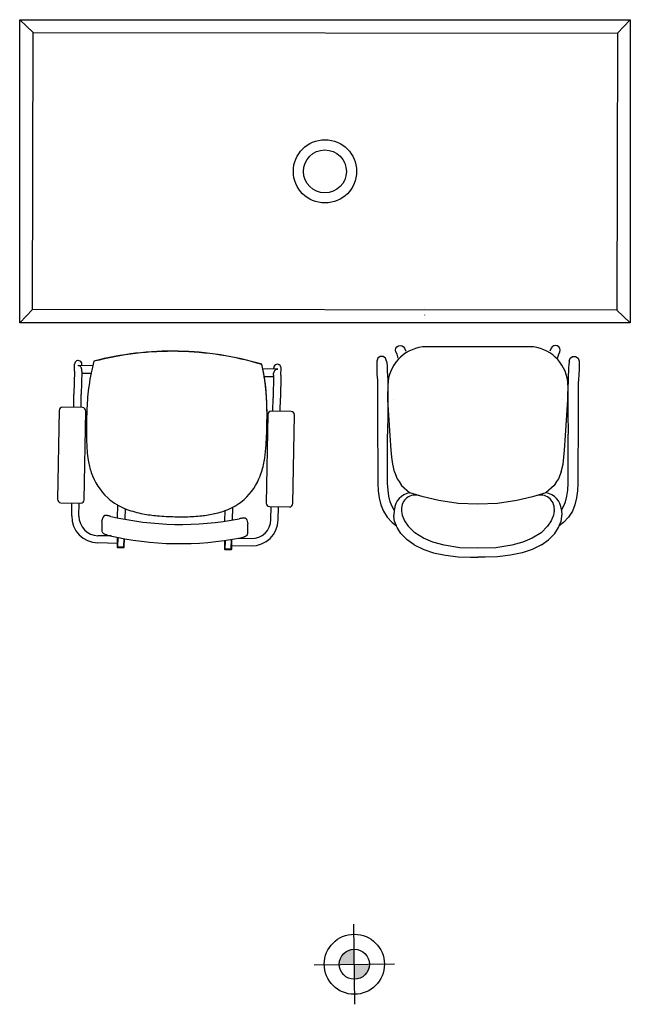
# Model space of a CAD drawing. Header units: millimetres. Extents: x -11575 to 52845, y -36266 to 23021.
# Tile 121 of 184: x 35880 to 37403, y 12993 to 15450. Entities that reach past the tile are written whole.
import ezdxf

# ---------------------------------------------------------------- set-up
doc = ezdxf.new("R2010")
doc.units = ezdxf.units.MM
doc.header["$MEASUREMENT"] = 0
doc.layers.add('GREY SCALE', color=9, linetype='Continuous', true_color=0x808080)
doc.layers.add('GREYSCALE', color=9, linetype='Continuous', lineweight=0, true_color=0x808080)

# ---------------------------------------------------------------- blocks, each defined once
blk = doc.blocks.new('FLOOR PLAN')
at = {"layer": 'GREYSCALE', "lineweight": -2}
h = blk.add_hatch(color=0, dxfattribs=at)
h.dxf.hatch_style = 1
h.paths.add_polyline_path([(6714.9, 13092.5), (6714.5, 13130, 0.414214), (6677.4, 13092)])
h.paths.add_polyline_path([(6714.9, 13092.5), (6715.4, 13055, 0.414214), (6752.4, 13093)])
at = {"layer": 'GREYSCALE', "color": 0, "lineweight": -2}
for p, q in [((5880.4, 15449.9), (5913.9, 15417.8)), ((7403.1, 15449.9), (7371, 15416.5)), ((5880.4, 14693), (5912.5, 14726.4)), ((6889.6, 14730.9), (6889.6, 14730.6)), ((7403.1, 14693), (7369.6, 14725.1)), ((6889.9, 14713.1), (6889.9, 14712.8)), ((6275.3, 14622.1), (6275.3, 14622.6)), ((6275.3, 14622.6), (6275.3, 14622.6)), ((6275.3, 14622.1), (6275.3, 14622.6)), ((6275.3, 14622.1), (6275.3, 14622.1)), ((6275.3, 14622.1), (6275.3, 14622.1)), ((6275.3, 14622.1), (6275.3, 14622.1)), ((6275.3, 14622.1), (6275.3, 14622.1)), ((6817.8, 14625.5), (6818.7, 14629.9)), ((6818.7, 14621.1), (6817.8, 14625.5)), ((6818.7, 14629.9), (6821.2, 14633.7)), ((6821.2, 14633.7), (6825, 14636.2)), ((6825, 14636.2), (6829.4, 14637.1)), ((6829.4, 14637.1), (6833.8, 14636.2)), ((6833.8, 14636.2), (6837.6, 14633.7)), ((6837.6, 14633.7), (6840.1, 14629.9)), ((6840.1, 14629.9), (6840.2, 14629.8)), ((6840.2, 14629.8), (6843.6, 14622.8)), ((7161.4, 14633.2), (6884.6, 14633.2)), ((7205.7, 14629.8), (7202.3, 14622.8)), ((7205.8, 14629.9), (7205.7, 14629.8)), ((7208.3, 14633.7), (7205.8, 14629.9)), ((7212.1, 14636.2), (7208.3, 14633.7)), ((7216.5, 14637.1), (7212.1, 14636.2)), ((7220.9, 14636.2), (7216.5, 14637.1)), ((7224.7, 14633.7), (7220.9, 14636.2)), ((7227.2, 14629.9), (7224.7, 14633.7)), ((7228.1, 14625.5), (7227.2, 14629.9)), ((7227.2, 14621.1), (7228.1, 14625.5)), ((6065.4, 14597.7), (6065.4, 14597.7)), ((6065.4, 14597.3), (6065.4, 14597.3)), ((6773.1, 14605.1), (6770.7, 14598)), ((6770.7, 14598), (6770.7, 14597.8)), ((6770.7, 14597.8), (6770.7, 14597.6)), ((6770.7, 14597.6), (6770.7, 14577.9)), ((6779.1, 14609.6), (6773.1, 14605.1)), ((6786.7, 14609.6), (6779.1, 14609.6)), ((6792.8, 14605.1), (6786.7, 14609.6)), ((6795.1, 14598), (6792.8, 14605.1)), ((6795.1, 14598), (6796.5, 14586.9)), ((6818.8, 14621), (6818.7, 14621.1)), ((6821.4, 14615.3), (6818.8, 14621)), ((6824.6, 14605.2), (6821.4, 14615.3)), ((7221.3, 14605.2), (7224.5, 14615.3)), ((7224.5, 14615.3), (7227.1, 14621)), ((7227.1, 14621), (7227.2, 14621.1)), ((7250.8, 14598), (7249.5, 14586.9)), ((7250.8, 14598), (7253.2, 14605.1)), ((7253.2, 14605.1), (7259.3, 14609.6)), ((7259.3, 14609.6), (7266.8, 14609.6)), ((7266.8, 14609.6), (7272.9, 14605.1)), ((7272.9, 14605.1), (7275.2, 14598)), ((7275.2, 14598), (7275.2, 14597.8)), ((7275.2, 14597.8), (7275.2, 14597.6)), ((7275.2, 14597.6), (7275.2, 14577.9)), ((6016.8, 14572.4), (6015.8, 14515.3)), ((6016.8, 14572.4), (6017.2, 14590.4)), ((6026.2, 14587.7), (6026.2, 14586.3)), ((6026.2, 14586.3), (6026.2, 14586.3)), ((6026.3, 14587.7), (6062.6, 14587)), ((6026.3, 14587.7), (6026.3, 14587.7)), ((6035, 14572.1), (6035.1, 14577)), ((6035.3, 14587.5), (6035.3, 14590)), ((6486.6, 14579.1), (6522.8, 14578.4)), ((6513.9, 14578.6), (6513.9, 14581.1)), ((6517.4, 14575.1), (6517.4, 14575.1)), ((6522.9, 14577), (6523, 14578.4)), ((6523, 14578.4), (6523, 14578.4)), ((6531.8, 14562.8), (6532.1, 14580.7)), ((6770.7, 14577.9), (6771, 14565.4)), ((6796.5, 14586.9), (6796.5, 14583.9)), ((6796.5, 14583.9), (6796.7, 14571.7)), ((7249.4, 14583.9), (7249.2, 14571.7)), ((7249.5, 14586.9), (7249.4, 14583.9)), ((7275.2, 14577.9), (7274.9, 14565.4)), ((6035, 14572.1), (6033.9, 14514.9)), ((6034.9, 14568), (6058.2, 14567.6)), ((6490.3, 14559.5), (6513.5, 14559)), ((6513.6, 14563.1), (6512.5, 14506)), ((6513.6, 14563.1), (6513.7, 14568)), ((6531.8, 14562.8), (6530.7, 14505.6)), ((6771, 14565.4), (6772.3, 14550)), ((6772.3, 14550), (6772.7, 14544.8)), ((6796.7, 14571.7), (6797.4, 14563)), ((6797.4, 14563), (6798.1, 14549.6)), ((6798.1, 14549.6), (6798.2, 14544.8)), ((7248.5, 14563), (7247.8, 14549.6)), ((7247.8, 14549.6), (7247.8, 14544.8)), ((7249.2, 14571.7), (7248.5, 14563)), ((7273.6, 14550), (7273.3, 14544.8)), ((7274.9, 14565.4), (7273.6, 14550)), ((6772.7, 14544.8), (6772.7, 14534.2)), ((6772.7, 14534.2), (6772.8, 14515.8)), ((6798.2, 14544.8), (6798.2, 14534.3)), ((6798.2, 14534.3), (6798.3, 14515.9)), ((7247.7, 14534.3), (7247.6, 14515.9)), ((7247.8, 14544.8), (7247.7, 14534.3)), ((7273.2, 14534.2), (7273.1, 14515.8)), ((7273.3, 14544.8), (7273.2, 14534.2)), ((6015.2, 14482.2), (6015.8, 14515.3)), ((6033.3, 14481.8), (6033.9, 14514.9)), ((6511.9, 14472.8), (6512.5, 14506)), ((6530.1, 14472.5), (6530.7, 14505.6)), ((6772.8, 14515.8), (6772.9, 14470.3)), ((6798.3, 14519.1), (6798.4, 14522)), ((6798.3, 14518.7), (6798.3, 14519.1)), ((6798.8, 14500.8), (6798.3, 14518.7)), ((6798.3, 14515.9), (6798.4, 14470.4)), ((6804.5, 14411.8), (6798.8, 14500.8)), ((6812.9, 14501.4), (6812.9, 14501.4)), ((7233, 14501.4), (7233, 14501.4)), ((7241.4, 14411.8), (7247.2, 14500.8)), ((7247.2, 14500.8), (7247.7, 14518.7)), ((7247.7, 14519.1), (7247.5, 14522)), ((7247.6, 14515.9), (7247.5, 14470.4)), ((7247.7, 14518.7), (7247.7, 14519.1)), ((7273.1, 14515.8), (7273, 14470.3)), ((5978.8, 14474.3), (5974.7, 14253.2)), ((6037.1, 14481.7), (5987.5, 14482.7)), ((6041.4, 14252), (6045.5, 14473)), ((6499.1, 14464.5), (6495, 14243.5)), ((6557.4, 14472), (6507.8, 14472.9)), ((6561.6, 14242.2), (6565.8, 14463.3)), ((6772.9, 14470.3), (6773.7, 14292.6)), ((6798.4, 14470.4), (6797.5, 14415.5)), ((7247.5, 14470.4), (7248.4, 14415.5)), ((7273, 14470.3), (7272.2, 14292.6)), ((6798, 14293.4), (6797.5, 14415.5)), ((6806.8, 14375.6), (6804.5, 14411.8)), ((7239.1, 14375.6), (7241.4, 14411.8)), ((7247.9, 14293.4), (7248.4, 14415.5)), ((6808.2, 14358.3), (6806.8, 14375.6)), ((6810.6, 14341), (6808.2, 14358.3)), ((7235.3, 14341), (7237.7, 14358.3)), ((7237.7, 14358.3), (7239.1, 14375.6)), ((6815.3, 14321.1), (6810.6, 14341)), ((7230.6, 14321.1), (7235.3, 14341)), ((6815.3, 14321.1), (6822.1, 14303.8)), ((6822.1, 14303.8), (6826.5, 14297)), ((7223.8, 14303.8), (7219.4, 14297)), ((7230.6, 14321.1), (7223.8, 14303.8)), ((6773.7, 14292.6), (6774.7, 14273.9)), ((6798.9, 14276.1), (6798, 14293.4)), ((6826.5, 14297), (6832.5, 14287.6)), ((6832.5, 14287.6), (6853.1, 14269.2)), ((7213.4, 14287.6), (7192.8, 14269.2)), ((7219.4, 14297), (7213.4, 14287.6)), ((7247, 14276.1), (7247.9, 14293.4)), ((7272.2, 14292.6), (7271.3, 14273.9)), ((6774.7, 14273.9), (6776.9, 14256.3)), ((6776.9, 14256.3), (6781, 14239.5)), ((6800.9, 14260.6), (6798.9, 14276.1)), ((6804.2, 14246.9), (6800.9, 14260.6)), ((6886.7, 14258.8), (6853.1, 14269.2)), ((6925.7, 14249.8), (6886.7, 14258.8)), ((7159.2, 14258.8), (7120.2, 14249.8)), ((7192.8, 14269.2), (7159.2, 14258.8)), ((7241.8, 14246.9), (7245.1, 14260.6)), ((7245.1, 14260.6), (7247, 14276.1)), ((7269, 14256.3), (7265, 14239.5)), ((7271.3, 14273.9), (7269, 14256.3)), ((5983.1, 14244.5), (6032.7, 14243.6)), ((6010.1, 14211.4), (6010.7, 14244)), ((6028.2, 14211.1), (6028.8, 14243.7)), ((6124.5, 14206.6), (6125.1, 14238.3)), ((6143.1, 14229.6), (6142.6, 14203)), ((6411.1, 14232.9), (6410.5, 14201.1)), ((6503.3, 14234.8), (6552.9, 14233.9)), ((6506.8, 14202.1), (6507.5, 14234.7)), ((6525, 14201.8), (6525.6, 14234.4)), ((6781, 14239.5), (6787.4, 14223.6)), ((6809.1, 14234.6), (6804.2, 14246.9)), ((6814.5, 14225.9), (6809.1, 14234.6)), ((6813.1, 14236.1), (6813.1, 14236.1)), ((6974.2, 14242.8), (6925.7, 14249.8)), ((7022.9, 14240.4), (6974.2, 14242.8)), ((7023, 14240.4), (7022.9, 14240.4)), ((7071.7, 14242.8), (7023, 14240.4)), ((7023, 14240.4), (7023, 14240.4)), ((7120.2, 14249.8), (7071.7, 14242.8)), ((7231.4, 14225.9), (7236.8, 14234.6)), ((7232.8, 14236.1), (7232.8, 14236.1)), ((7236.8, 14234.6), (7241.8, 14246.9)), ((7265, 14239.5), (7258.6, 14223.6)), ((6085.6, 14198.5), (6088.3, 14208.1)), ((6107.7, 14210.3), (6107.7, 14210.3)), ((6392.3, 14198.3), (6392.8, 14224.9)), ((6787.4, 14223.6), (6796.6, 14208.7)), ((6796.6, 14208.7), (6809.1, 14195.1)), ((6814.5, 14225.9), (6813.5, 14213.5)), ((6814.6, 14202.4), (6813.5, 14213.5)), ((6814.7, 14227.4), (6814.5, 14225.9)), ((6832.6, 14224.2), (6832.7, 14223.4)), ((6832.7, 14223.4), (6834, 14213.7)), ((6834, 14213.7), (6840.1, 14198.9)), ((7211.9, 14213.7), (7205.8, 14198.9)), ((7213.2, 14223.4), (7211.9, 14213.7)), ((7213.3, 14224.2), (7213.2, 14223.4)), ((7231.3, 14227.4), (7231.4, 14225.9)), ((7231.3, 14202.4), (7232.4, 14213.5)), ((7231.4, 14225.9), (7232.4, 14213.5)), ((7249.3, 14208.7), (7236.9, 14195.1)), ((7258.6, 14223.6), (7249.3, 14208.7)), ((6085.4, 14196.8), (6085, 14174.8)), ((6085.4, 14196.8), (6085.4, 14196.8)), ((6447.1, 14201.4), (6449.4, 14191.6)), ((6449.2, 14168), (6449.6, 14190)), ((6449.4, 14191.6), (6449.4, 14191.6)), ((6809.1, 14195.1), (6819.8, 14186.6)), ((6815.2, 14198), (6814.6, 14202.4)), ((6819.8, 14186.6), (6815.2, 14198)), ((6820.2, 14185.7), (6819.8, 14186.6)), ((6822, 14182.6), (6820.2, 14185.7)), ((6830.6, 14167.7), (6822, 14182.6)), ((6840.1, 14198.9), (6848.9, 14185.6)), ((6848.9, 14185.6), (6865.4, 14169.5)), ((7197, 14185.6), (7180.5, 14169.5)), ((7205.8, 14198.9), (7197, 14185.6)), ((7215.3, 14167.7), (7223.9, 14182.6)), ((7223.9, 14182.6), (7225.7, 14185.7)), ((7225.7, 14185.7), (7226.1, 14186.6)), ((7226.1, 14186.6), (7230.7, 14198)), ((7236.9, 14195.1), (7226.1, 14186.6)), ((7230.7, 14198), (7231.3, 14202.4)), ((6108.5, 14161.5), (6075.4, 14162.1)), ((6123.6, 14158.2), (6123.1, 14133.9)), ((6124.3, 14134.2), (6124.8, 14158)), ((6124.8, 14158), (6124.3, 14133.9)), ((6140.1, 14133.9), (6140.5, 14154.9)), ((6141.3, 14133.6), (6141.7, 14154.7)), ((6425.2, 14155.5), (6457.9, 14154.9)), ((6431.6, 14156.8), (6431.6, 14156.8)), ((6845.1, 14153.1), (6830.6, 14167.7)), ((6887.5, 14155.6), (6865.4, 14169.5)), ((6910.9, 14145.7), (6887.5, 14155.6)), ((7158.4, 14155.6), (7135.1, 14145.7)), ((7180.5, 14169.5), (7158.4, 14155.6)), ((7200.8, 14153.1), (7215.3, 14167.7)), ((6123.3, 14143), (6075.1, 14143.9)), ((6124.3, 14134.2), (6140.1, 14133.9)), ((6124.3, 14133.9), (6140.1, 14133.6)), ((6124.3, 14132.7), (6140.1, 14132.4)), ((6140.1, 14133.6), (6140.1, 14133.9)), ((6391.4, 14150), (6391, 14128.9)), ((6392.5, 14150.2), (6392.1, 14128.9)), ((6392.2, 14129.2), (6392.5, 14150.2)), ((6407.9, 14128.9), (6408.4, 14152.6)), ((6409.1, 14128.6), (6409.6, 14152.8)), ((6409.3, 14137.7), (6457.5, 14136.8)), ((6846.5, 14151.5), (6845.1, 14153.1)), ((6864.2, 14138.9), (6846.5, 14151.5)), ((6864.2, 14138.9), (6887.9, 14127.6)), ((6938.6, 14138.4), (6910.9, 14145.7)), ((6978.3, 14132.1), (6938.6, 14138.4)), ((7023, 14130.9), (6978.3, 14132.1)), ((7067.6, 14132.1), (7023, 14130.9)), ((7107.3, 14138.4), (7067.6, 14132.1)), ((7135.1, 14145.7), (7107.3, 14138.4)), ((7181.7, 14138.9), (7158, 14127.6)), ((7181.7, 14138.9), (7199.4, 14151.5)), ((7199.4, 14151.5), (7200.8, 14153.1)), ((6392.1, 14127.7), (6407.9, 14127.4)), ((6392.2, 14129.2), (6407.9, 14128.9)), ((6392.2, 14128.9), (6407.9, 14128.6)), ((6407.9, 14128.6), (6407.9, 14128.9)), ((6887.9, 14127.6), (6912.4, 14119.6)), ((6912.4, 14119.6), (6941.9, 14113.2)), ((6941.9, 14113.2), (6974.1, 14109.3)), ((6974.1, 14109.3), (7005, 14108.1)), ((7005, 14108.1), (7022.9, 14108.3)), ((7040.9, 14108.1), (7023, 14108.3)), ((7071.8, 14109.3), (7040.9, 14108.1)), ((7104, 14113.2), (7071.8, 14109.3)), ((7133.5, 14119.6), (7104, 14113.2)), ((7158, 14127.6), (7133.5, 14119.6)), ((6716.2, 12992.5), (6713.7, 13192.5)), ((6615, 13091.2), (6814.9, 13093.8))]:
    blk.add_line(p, q, dxfattribs=at)
at = {"layer": 'GREYSCALE', "color": 0, "lineweight": -2, "ltscale": 3}
for p, q in [((5880.4, 14693), (5880.4, 15449.9)), ((5880.4, 15449.9), (7403.1, 15449.9)), ((7403.1, 15449.9), (7403.1, 14693)), ((5912.5, 14726.4), (5913.9, 15417.8)), ((5913.9, 15417.8), (7371, 15416.5)), ((7371, 15416.5), (7369.6, 14725.1)), ((7369.6, 14725.1), (5912.5, 14726.4)), ((7403.1, 14693), (5880.4, 14693))]:
    blk.add_line(p, q, dxfattribs=at)
at = {"layer": 'GREYSCALE', "color": 0, "lineweight": -2}
for centre, radius in [((6641.7, 15071.4), 78.9), ((6641.7, 15071.4), 53.5), ((6714.9, 13092.5), 75), ((6714.9, 13092.5), 37.5)]:
    blk.add_circle(centre, radius, dxfattribs=at)
for centre, radius, start, end in [((6260.8, 13847.8), 774.9, 88.9265, 104.6045), ((6260.8, 13846.9), 775.4, 88.9261, 104.5947), ((6260.8, 13847.8), 774.9, 73.2485, 88.9266), ((6260.8, 13846.9), 775.4, 73.2584, 88.9268), ((6260.8, 13846.8), 775.4, 73.2584, 88.9268), ((6897.1, 14535.1), 98.9, 97.2909, 178.3551), ((7148.8, 14535.1), 98.9, 1.6449, 82.7091), ((6478.6, 14481.8), 429, 164.3859, 168.3839), ((6026.2, 14578.1), 9.56, 88.9475, 89.7303), ((6025.9, 14577), 9.3, 50.9874, 87.9711), ((6046.3, 14485.7), 450.1, 4.8032, 13.3746), ((6051.7, 14486.4), 444.6, 5.3588, 13.4013), ((6051.1, 14486.2), 445.2, 5.4343, 13.3944), ((6522.9, 14567.7), 9.32, 89.9132, 126.8343), ((6522.7, 14569.3), 9.08, 88.1019, 88.9263), ((6571.3, 14464.9), 523.2, 168.6185, 175.3302), ((5879.5, 14469.1), 617.6, 1.0297, 5.508), ((5910.8, 14471.5), 586.2, 2.2489, 5.5185), ((5907.4, 14472), 589.7, 2.5018, 5.0017), ((6887.3, 14438.7), 840.3, 175.3044, 179.1073), ((5732.5, 14464.2), 764.7, 0.1211, 2.516), ((5658.9, 14462), 838.3, 358.8013, 2.2228), ((5603.2, 14461.9), 894, 358.8101, 1.1738), ((7676.9, 14426), 1630, 179.0925, 180.2359), ((5481.4, 14463.1), 1015.8, 358.2255, 0.1482), ((5074.3, 14472), 1423, 357.534, 358.8437), ((5078.2, 14472.6), 1419.1, 357.8615, 358.3462), ((6884.8, 14421.5), 837.9, 180.1534, 181.7475), ((5730.6, 14440.9), 765.9, 355.4613, 357.7503), ((6484.5, 14408.7), 437.4, 181.6736, 184.4417), ((6154.6, 14406.8), 340.6, 350.0021, 355.5244), ((6327.8, 14396), 280.2, 184.3147, 189.3977), ((6244.5, 14381.7), 195.7, 189.2671, 198.338), ((6289.1, 14383.1), 204, 339.666, 350.0159), ((6202.4, 14367.3), 151.1, 198.1843, 227.222), ((6337.5, 14365.4), 152.6, 312.2672, 339.5736), ((6200.2, 14370.5), 152, 228.6539, 249.8734), ((6860.2, 14224.1), 45.6, 98.8864, 175.879), ((6866.8, 14229), 34.5, 78.2401, 189.3448), ((7179.2, 14229), 34.5, 350.6552, 101.7599), ((7185.7, 14224.1), 45.6, 4.121, 81.1136), ((6323.8, 14410.8), 198.3, 282.4771, 293.1261), ((6346.6, 14359), 141.7, 292.8722, 311.2734), ((6076.3, 14210.2), 66.2, 178.9265, 268.9265), ((6076.3, 14210.2), 48.1, 178.9265, 268.9265), ((6094.3, 14206.4), 6.23, 106.0111, 164.3109), ((6094.7, 14205.2), 7.53, 89.9191, 106.0863), ((6094.7, 14200.4), 12.2, 84.8025, 90.4001), ((6093.6, 14187.3), 25.5, 81.5581, 84.8684), ((6090.5, 14166.1), 46.9, 79.6217, 81.6847), ((6079.7, 14106.9), 107.1, 78.2346, 79.6353), ((6061, 14016.4), 199.5, 77.412, 78.2764), ((6039.1, 13917.9), 300.4, 76.8112, 77.4321), ((6281.8, 14954.2), 764, 256.8281, 281.0249), ((6231.6, 14452.1), 239.4, 249.5209, 259.3537), ((6256.3, 14580.6), 370.3, 259.269, 264.9366), ((6277.5, 14833.1), 623.7, 265.0477, 269.0922), ((6281.5, 14861.7), 652.5, 268.7823, 271.1843), ((6287.9, 14638.5), 429.2, 270.936, 276.2036), ((6303.7, 14496.3), 286.1, 276.1307, 282.6925), ((6482.2, 13925.8), 283.8, 100.081, 101.0511), ((6458.4, 14060), 147.5, 98.9675, 100.0698), ((6446.2, 14137.4), 69.2, 97.0459, 99.0332), ((6441.9, 14172.4), 33.9, 94.3976, 96.9727), ((6440.5, 14190.2), 16, 89.1984, 94.2965), ((6440.5, 14197.4), 8.76, 79.9847, 88.9295), ((6441, 14199.9), 6.28, 13.7183, 80.7242), ((6092.1, 14196.7), 6.68, 164.5299, 178.8862), ((6442.9, 14190.1), 6.68, 358.9603, 13.3271), ((6458.8, 14203), 66.2, 268.9265, 358.9265), ((6458.8, 14203), 48.1, 268.9265, 358.9265), ((6091.8, 14174.7), 6.85, 179.0641, 194.6131), ((6092.4, 14174.9), 7.45, 195.0289, 218.8658), ((6094.5, 14176.6), 10.2, 218.9502, 232.5963), ((6099.1, 14182.7), 17.8, 232.723, 242.4252), ((6104.9, 14193.4), 29.9, 242.0682, 245.8404), ((6110.6, 14206.2), 44, 245.9491, 250.6912), ((6115.8, 14221.4), 60, 250.729, 256.8631), ((6281.2, 14927.1), 784.9, 256.812, 281.041), ((6420.3, 14215.2), 59.5, 280.9626, 287.1543), ((6425.3, 14199.1), 42.7, 287.0808, 291.9625), ((6430.4, 14186.3), 28.8, 291.984, 295.9273), ((6434, 14178.9), 20.7, 295.816, 300.8836), ((6438, 14172.3), 13, 300.7123, 309.8212), ((6440.8, 14169.2), 8.76, 309.5197, 326.0357), ((6442.2, 14168.2), 6.97, 325.9805, 358.6378), ((6124.4, 14133.9), 1.21, 178.9265, 268.9265), ((6140.1, 14133.6), 1.21, 268.9265, 358.9265), ((6392.2, 14128.9), 1.21, 178.9265, 268.9265), ((6407.9, 14128.6), 1.21, 268.9265, 358.9265)]:
    blk.add_arc(centre, radius, start, end, dxfattribs=at)
for centre, major_axis, ratio, start_param, end_param in [((6026.3, 14590.2), (9.07, -0.17), 0.999507, 0, 3.141593), ((6026, 14577.2), (-9.07, 0.17), 0.999507, 3.141593, 4.052444), ((6522.8, 14567.9), (9.07, -0.17), 0.999507, 2.230741, 3.141593), ((6523, 14580.9), (9.07, -0.17), 0.999507, 0, 3.141593), ((5987.4, 14474.1), (5.99, -6.22), 0.992436, 2.359991, 3.923195), ((6036.9, 14473.1), (-6.22, -5.99), 0.992436, 2.359991, 3.923195), ((6507.7, 14464.3), (-5.99, 6.22), 0.992436, -0.781602, 0.781602), ((6557.2, 14463.4), (6.22, 5.99), 0.992436, -0.781602, 0.781602), ((5983.3, 14253.1), (-6.22, -5.99), 0.992436, -0.781602, 0.781602), ((6032.8, 14252.2), (5.99, -6.22), 0.992436, -0.781602, 0.781602), ((6503.6, 14243.4), (6.22, 5.99), 0.992436, 2.359991, 3.923195), ((6553, 14242.5), (-5.99, 6.22), 0.992436, 2.359991, 3.923195)]:
    blk.add_ellipse(centre, major_axis=major_axis, ratio=ratio, start_param=start_param, end_param=end_param, dxfattribs=at)

msp = doc.modelspace()

# ---------------------------------------------------------------- block references
at = {"layer": 'GREY SCALE'}
msp.add_blockref('FLOOR PLAN', (30000, 0), dxfattribs=at)

doc.saveas('drawing.dxf')
